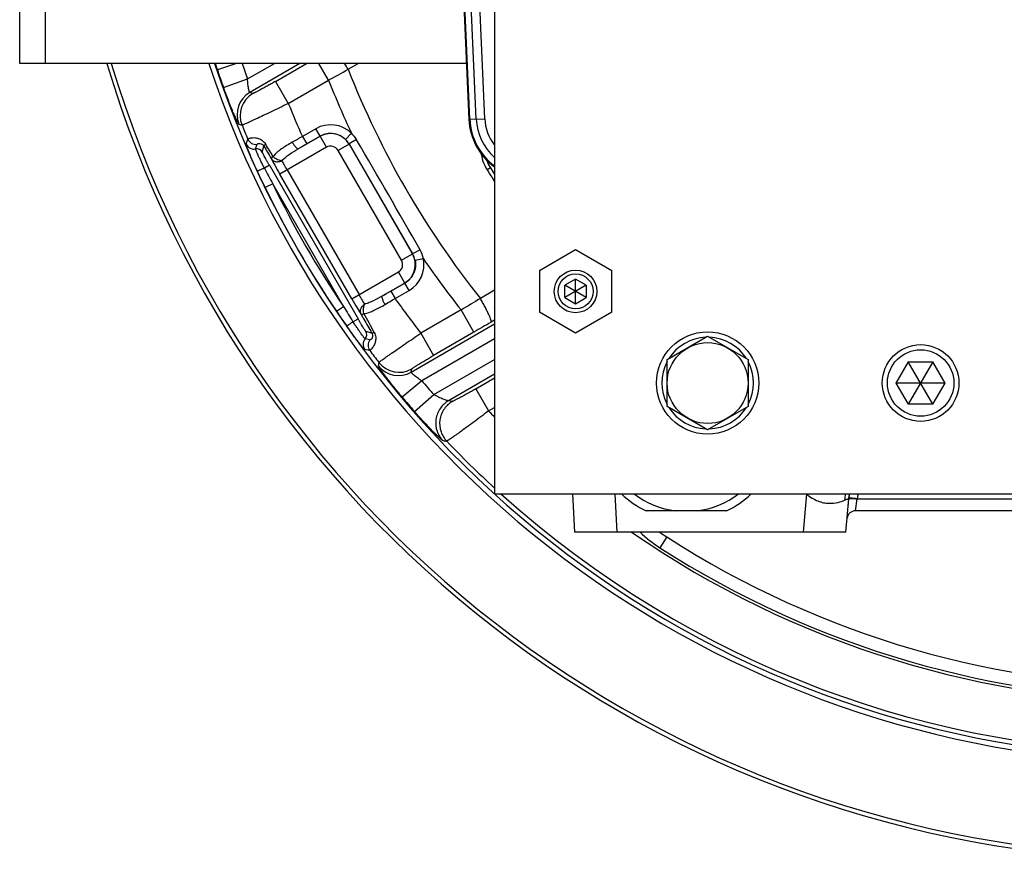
# Model space of a CAD drawing. Extents: x -1724 to 1181, y 2 to 1734.
# Tile 1 of 83: x -1724 to -1492, y 600 to 797. Entities that reach past the tile are written whole.
import ezdxf

# ---------------------------------------------------------------- set-up
doc = ezdxf.new("R2010")
doc.units = 0
doc.header["$LTSCALE"] = 65.395
doc.layers.get('0').update_dxf_attribs({"linetype": 'CONTINUOUS'})

msp = doc.modelspace()

# ---------------------------------------------------------------- linework, layer by layer
at = {"color": 7, "linetype": 'CONTINUOUS'}
for p, q in [((-1612.05, 1038.01), (-1612.05, 686.01)), ((-1723.55, 787.01), (-1723.55, 937.01)), ((-1618.67, 787.01), (-1723.55, 787.01)), ((-1601.55, 738.42), (-1593.05, 743.32)), ((-1593.05, 743.32), (-1584.55, 738.42)), ((-1601.55, 738.42), (-1601.55, 728.6)), ((-1584.55, 728.6), (-1584.55, 738.42)), ((-1593.05, 736.4), (-1595.55, 734.95)), ((-1590.55, 734.95), (-1593.05, 736.4)), ((-1593.05, 730.62), (-1593.05, 736.4)), ((-1590.55, 732.07), (-1595.55, 734.95)), ((-1595.55, 732.07), (-1595.55, 734.95)), ((-1590.55, 734.95), (-1595.55, 732.07)), ((-1590.55, 734.95), (-1590.55, 732.07)), ((-1595.55, 732.07), (-1593.05, 730.62)), ((-1593.05, 730.62), (-1590.55, 732.07)), ((-1593.05, 723.69), (-1601.55, 728.6)), ((-1584.55, 728.6), (-1593.05, 723.69)), ((-1571.55, 717.49), (-1562.05, 722.98)), ((-1562.05, 722.98), (-1552.55, 717.49)), ((-1571.55, 706.52), (-1571.55, 717.49)), ((-1552.55, 717.49), (-1552.55, 706.52)), ((-1514.94, 717.01), (-1517.83, 712.01)), ((-1514.94, 717.01), (-1509.17, 717.01)), ((-1509.17, 707.01), (-1514.94, 717.01)), ((-1509.17, 717.01), (-1514.94, 707.01)), ((-1506.28, 712.01), (-1509.17, 717.01)), ((-1506.28, 712.01), (-1517.83, 712.01)), ((-1517.83, 712.01), (-1514.94, 707.01)), ((-1509.17, 707.01), (-1506.28, 712.01)), ((-1562.05, 701.04), (-1571.55, 706.52)), ((-1552.55, 706.52), (-1562.05, 701.04)), ((-1509.17, 707.01), (-1514.94, 707.01)), ((-1612.05, 686.01), (-1292.05, 686.01))]:
    msp.add_line(p, q, dxfattribs=at)
at = {"color": 2, "linetype": 'CONTINUOUS'}
for p, q in [((-1621.16, 844.04), (-1618.09, 773.88)), ((-1617.88, 773.89), (-1620.92, 843.5)), ((-1528.92, 684.94), (-1528.92, 684.94))]:
    msp.add_line(p, q, dxfattribs=at)
at = {"color": 9, "linetype": 'CONTINUOUS'}
for p, q in [((-1616.36, 773.95), (-1619.08, 836.3)), ((-1717.55, 817.01), (-1717.55, 787.01)), ((-1614.36, 774.04), (-1616.15, 814.96)), ((-1672.65, 787.01), (-1677.14, 785.48)), ((-1670.05, 783.37), (-1663.75, 787.01)), ((-1657.75, 787.01), (-1669.53, 780.21)), ((-1663.49, 782.8), (-1656.2, 787.01)), ((-1651.05, 783.06), (-1653.33, 787.01)), ((-1646.44, 785.62), (-1644.06, 787.01)), ((-1646.44, 785.62), (-1644.06, 787.01)), ((-1675.69, 781.34), (-1670.05, 783.37)), ((-1663.49, 782.8), (-1660.49, 777.61)), ((-1660.49, 777.61), (-1651.05, 783.06)), ((-1668.81, 779.97), (-1669.53, 780.21)), ((-1617.88, 773.89), (-1614.36, 774.04)), ((-1658.15, 766.97), (-1653.04, 769.92)), ((-1654.03, 771.67), (-1657.18, 769.85)), ((-1657.18, 769.85), (-1656.18, 768.12)), ((-1653.04, 769.94), (-1656.18, 768.12)), ((-1653.04, 769.94), (-1654.03, 771.67)), ((-1653.04, 769.92), (-1653.04, 769.94)), ((-1651.54, 767.32), (-1653.04, 769.92)), ((-1645.65, 770.61), (-1647.04, 769.18)), ((-1670.38, 768.11), (-1669.99, 769.21)), ((-1668.17, 766.94), (-1667.84, 768.02)), ((-1666.59, 766.21), (-1666.22, 767.61)), ((-1646.22, 768.09), (-1648.81, 766.59)), ((-1644.47, 769.12), (-1646.22, 768.11)), ((-1646.22, 768.09), (-1646.22, 768.11)), ((-1631.31, 742.29), (-1646.22, 768.11)), ((-1646.22, 768.09), (-1631.33, 742.29)), ((-1651.54, 767.32), (-1662.49, 761.01)), ((-1633.92, 740.8), (-1648.81, 766.59)), ((-1664.94, 763.12), (-1666.12, 762.45)), ((-1664.94, 763.12), (-1644.13, 727.08)), ((-1645.59, 731.75), (-1662.49, 761.01)), ((-1660.76, 762.01), (-1643.86, 732.75)), ((-1613.06, 762.53), (-1613.82, 762.06)), ((-1664.14, 758.74), (-1665.94, 757.87)), ((-1647.53, 729.96), (-1664.14, 758.74)), ((-1633.92, 740.8), (-1631.33, 742.29)), ((-1631.33, 742.29), (-1631.31, 742.29)), ((-1629.56, 743.3), (-1631.31, 742.29)), ((-1628.78, 741.18), (-1630.73, 740.78)), ((-1645.59, 731.75), (-1634.65, 738.07)), ((-1633.15, 735.47), (-1634.65, 738.07)), ((-1633.15, 735.47), (-1638.41, 732.44)), ((-1636.42, 733.57), (-1633.14, 735.47)), ((-1633.15, 735.47), (-1633.14, 735.47)), ((-1632.14, 733.74), (-1633.14, 735.47)), ((-1636.42, 733.57), (-1635.43, 731.84)), ((-1635.43, 731.84), (-1632.14, 733.74)), ((-1612.05, 733.77), (-1615.4, 731.85)), ((-1612.05, 733.77), (-1615.4, 731.85)), ((-1649.19, 728.85), (-1647.53, 729.96)), ((-1619.92, 729.15), (-1629.36, 723.69)), ((-1616.92, 723.95), (-1619.92, 729.15)), ((-1645.31, 726.4), (-1644.13, 727.08)), ((-1631.63, 714.57), (-1612.05, 725.87)), ((-1612.05, 726.75), (-1612.89, 726.27)), ((-1640.89, 723.74), (-1642.28, 724.11)), ((-1629.36, 723.69), (-1626.37, 718.5)), ((-1616.92, 723.95), (-1626.37, 718.5)), ((-1641.34, 722.13), (-1642.45, 722.38)), ((-1612.05, 722.41), (-1629.16, 712.53)), ((-1641.38, 719.67), (-1642.53, 719.88)), ((-1626.36, 709.29), (-1612.05, 717.55)), ((-1631.63, 714.57), (-1631.48, 715.31)), ((-1629.16, 712.53), (-1633.74, 708.67)), ((-1612.05, 714.09), (-1622.89, 707.83)), ((-1616.48, 710.64), (-1612.05, 713.2)), ((-1616.48, 710.64), (-1613.48, 705.45)), ((-1630.87, 705.34), (-1626.36, 709.29)), ((-1621.97, 707.7), (-1622.89, 707.83)), ((-1613.48, 705.45), (-1612.05, 706.27)), ((-1583.32, 677.01), (-1583.79, 686.01)), ((-1538.84, 685.97), (-1539.62, 677.01)), ((-1538.82, 686.01), (-1538.84, 685.97)), ((-1527.35, 682.01), (-1526.93, 684.82)), ((-1526.93, 684.85), (-1377.18, 684.85)), ((-1571.64, 675.88), (-1573.26, 673.36))]:
    msp.add_line(p, q, dxfattribs=at)
at = {"color": 6, "linetype": 'CONTINUOUS'}
for p, q in [((-1593.79, 686.01), (-1593.31, 677.01)), ((-1529.62, 677.01), (-1528.93, 684.87)), ((-1557.66, 682.01), (-1576.45, 682.01)), ((-1376.76, 682.01), (-1527.35, 682.01)), ((-1529.62, 677.01), (-1593.31, 677.01))]:
    msp.add_line(p, q, dxfattribs=at)
msp.add_lwpolyline([(-1528.93, 684.87), (-1528.9, 685.12), (-1528.85, 685.49), (-1528.77, 685.85), (-1528.73, 686.01)], dxfattribs=at)
at = {"color": 7, "linetype": 'CONTINUOUS'}
for centre, radius in [((-1593.05, 733.51), 5), ((-1593.05, 733.51), 4.1), ((-1562.05, 712.01), 12), ((-1562.05, 712.01), 9.5), ((-1512.05, 712.01), 9), ((-1512.05, 712.01), 7.8)]:
    msp.add_circle(centre, radius, dxfattribs=at)
for centre, radius, start, end in [((-1452.05, 862.01), 262, 196.6354, 343.3646), ((-1452.05, 862.01), 261, 196.7009, 343.2991), ((-1452.05, 862.01), 239.17, 198.2769, 341.723), ((-1562.05, 712.01), 10.75, 92.1397, 147.8627), ((-1562.05, 712.01), 10.75, 32.1365, 87.8598), ((-1562.05, 712.01), 10.75, 152.1069, 207.8944), ((-1562.05, 712.01), 10.75, 332.1069, 27.8944), ((-1562.05, 712.01), 10.75, 212.1365, 267.8598), ((-1562.05, 712.01), 10.75, 272.1397, 327.8627), ((-1555.84, 700.48), 29.23, 233.4174, 237.2796), ((-1452.05, 862.01), 221.23, 237.2796, 302.7204)]:
    msp.add_arc(centre, radius, start, end, dxfattribs=at)
at = {"color": 9, "linetype": 'CONTINUOUS'}
for centre, radius, start, end in [((-1452.05, 862.01), 237.92, 198.3764, 341.6235), ((-1555.79, 826.74), 128.18, 198.0585, 198.7789), ((-1452.05, 862.01), 231.75, 198.8823, 199.8357), ((-1694.92, 757.52), 56.04, 30.0965, 31.7485), ((-1452.05, 862.01), 237.75, 198.7775, 199.8357), ((-2702.57, 2679.38), 2168.34, 299.0087, 299.14801), ((-1452.05, 862.01), 208.86, 201.4524, 218.5476), ((-1452.05, 862.01), 214.09, 201.6396, 205.2738), ((-1666.52, 775.02), 6, 120.0704, 202.0068), ((-1665.8, 774.77), 6, 120.0694, 202.1302), ((-1452.05, 862.01), 224.88, 202.0435, 204.193), ((-1452.05, 862.01), 236.87, 202.2008, 203.064), ((-1650.54, 765.62), 6.99, 45.5494, 120.0341), ((-1603.61, 774.51), 12.77, 182.5, 228.5669), ((-1603.61, 774.51), 10.77, 182.5, 218.3318), ((-1529.77, 540.35), 262.5, 119.036, 119.6336), ((-1650.55, 765.58), 5, 30.1003, 119.8997), ((-1650.33, 765.7), 6.79, 30.2334, 46.2999), ((-1668.54, 768.9), 2, 203.3669, 280.6724), ((-1668.15, 770), 2, 203.1583, 278.994), ((-2487.45, 265.2), 963.3, 31.26334, 31.46543), ((-1562.53, 605.88), 187.33, 119.9942, 120.6933), ((-1650.54, 765.6), 2, 29.97, 120.0299), ((-1650.57, 765.6), 5.02, 29.9625, 45.4508), ((-6134.54, -1841.43), 5193.81, 29.84498, 30.17388), ((-1667.89, 765.46), 1.5, 30.0848, 100.6793), ((-1605.39, 767.32), 9.04, 199.4296, 211.9398), ((-1455.28, 860.44), 234.31, 204.9238, 205.9639), ((-1190.99, 1013.16), 537.22, 207.8196, 208.2673), ((-1452.05, 863.01), 189.78, 211.966, 212.5296), ((-1452.05, 862.01), 235.9, 205.9612, 214.0388), ((-1452.05, 862.01), 237.9, 205.9636, 214.0364), ((-1635.66, 739.8), 5, 300.1003, 29.8997), ((-1635.67, 739.77), 5.03, 11.5592, 30.0163), ((-1635.65, 739.8), 2, 299.97, 30.0299), ((-1635.63, 739.79), 6.99, 299.9666, 11.4311), ((-1452.05, 862.01), 214.09, 214.3617, 218.3604), ((-1731.17, 897.67), 189.48, 299.3107, 300.0013), ((-1768.67, 954.51), 259.49, 300.2918, 300.896), ((-1452.05, 862.01), 224.88, 215.3694, 217.9565), ((-501.98, -1132.07), 2171.15, 120.85208, 120.99121), ((-1455.04, 859.99), 234.29, 214.036, 215.0761), ((-1190.47, 1012.61), 537.4, 211.7328, 212.1803), ((-2457.97, 279.36), 930.68, 28.53116, 28.84103), ((-974.75, -388.33), 1284.36, 119.79257, 120.00005), ((-1643.58, 723.36), 1.5, 319.3207, 29.9152), ((-1640.93, 721.08), 2, 139.3329, 216.6331), ((-1639.78, 720.87), 2, 141.0007, 216.8417), ((-1452.05, 862.01), 236.87, 216.936, 217.7992), ((-1634.48, 720.52), 6, 217.8698, 299.9294), ((-1634.62, 719.77), 6, 217.9932, 299.9308), ((-1452.05, 862.01), 231.75, 220.1643, 221.2225), ((-1452.05, 862.01), 237.75, 220.1643, 221.2225), ((-1452.05, 862.01), 224.88, 224.1233, 224.639), ((-1452.05, 862.01), 236.87, 223.6975, 227.505), ((-1452.05, 862.01), 236.87, 227.9902, 312.0098), ((-1528.8, 704.9), 21.42, 241.847, 242.0671), ((-1522.47, 684.22), 7.42, 166.0854, 177.7604), ((-1521.94, 684.36), 5.01, 160.8325, 174.4183), ((-1452.05, 862.01), 224.88, 235.3564, 304.6433), ((-1555.84, 700.48), 32.23, 226.7416, 237.2796), ((-1452.05, 862.01), 224.23, 237.2796, 302.7204)]:
    msp.add_arc(centre, radius, start, end, dxfattribs=at)
at = {"color": 2, "linetype": 'CONTINUOUS'}
for centre, radius, start, end in [((-1603.61, 774.51), 14.5, 182.5, 234.3672), ((-1603.61, 774.51), 14.29, 182.5, 233.7631), ((-1522.07, 684.27), 6.88, 174.4046, 174.9998), ((-1521.92, 684.25), 7.04, 165.5458, 174.3764), ((-1521.97, 684.26), 6.99, 173.3284, 174.0824), ((-1521.97, 684.26), 6.98, 174.0824, 174.4343), ((-1528.92, 684.94), 0.00551, 162.9875, 174.3711), ((-1509.21, 680.81), 20, 168.0021, 168.1758), ((-1529.69, 653.22), 31.72, 85.0198, 85.279), ((-1530.65, 646.76), 38.27, 84.4296, 84.6402), ((-1525.11, 684.56), 1.84, 170.7427, 171.703), ((-1527.35, 680.01), 2, 90, 171.1573)]:
    msp.add_arc(centre, radius, start, end, dxfattribs=at)
at = {"color": 6, "linetype": 'CONTINUOUS'}
for centre, radius, start, end in [((-1605.34, 767.35), 10, 186.2483, 211.9662), ((-1452.05, 863.01), 190.69, 211.9662, 212.9529), ((-1603.61, 774.51), 14.5, 234.3672, 234.3693), ((-1567.05, 702.01), 22.1, 226.4039, 244.8406), ((-1567.05, 702.01), 20.16, 232.5517, 262.8392), ((-1567.05, 702.01), 20.16, 277.1608, 307.4483), ((-1567.05, 702.01), 22.1, 295.1594, 313.5945), ((-1521.97, 684.26), 6.98, 174.06, 174.0824), ((-1521.97, 684.26), 6.99, 173.3115, 173.3284), ((-1509.21, 680.81), 20, 167.9899, 168.0021), ((-1509.21, 680.81), 20, 172.5864, 172.6942), ((-1527.35, 680.01), 2, 171.1573, 175)]:
    msp.add_arc(centre, radius, start, end, dxfattribs=at)
at = {"color": 9, "linetype": 'CONTINUOUS'}
for points, knots in [([(-1672.09, 772.77), (-1672.09, 772.77), (-1672.11, 772.79), (-1672.15, 772.83), (-1672.19, 772.88), (-1672.26, 773), (-1672.36, 773.2), (-1672.51, 773.49), (-1672.69, 773.86), (-1672.89, 774.3), (-1673.11, 774.81), (-1673.46, 775.59), (-1673.92, 776.7), (-1674.5, 778.15), (-1675.1, 779.71), (-1675.49, 780.79), (-1675.69, 781.34)], [0, 0, 0, 0, 0.003133, 0.00844, 0.016035, 0.025934, 0.052571, 0.088124, 0.132205, 0.184327, 0.243929, 0.310373, 0.460995, 0.630289, 0.812043, 1, 1, 1, 1]), ([(-1669.53, 780.21), (-1669.54, 780.21), (-1669.57, 780.23), (-1669.62, 780.3), (-1669.68, 780.47), (-1669.76, 780.75), (-1669.84, 781.14), (-1669.91, 781.61), (-1670, 782.36), (-1670.04, 782.96), (-1670.05, 783.37)], [0, 0, 0, 0, 0.009861, 0.026287, 0.084226, 0.17613, 0.298874, 0.448251, 0.618857, 1, 1, 1, 1]), ([(-1663.49, 782.8), (-1663.82, 782.61), (-1664.48, 782.24), (-1665.43, 781.7), (-1666.32, 781.21), (-1667, 780.84), (-1667.49, 780.58), (-1667.8, 780.41), (-1668.08, 780.27), (-1668.31, 780.16), (-1668.5, 780.07), (-1668.64, 780.01), (-1668.74, 779.98), (-1668.79, 779.96), (-1668.8, 779.96), (-1668.81, 779.97)], [0, 0, 0, 0, 0.190872, 0.374764, 0.544871, 0.69503, 0.760792, 0.819546, 0.870774, 0.913958, 0.948642, 0.974594, 0.991674, 0.996892, 1, 1, 1, 1]), ([(-1618.35, 779.73), (-1618.35, 779.65), (-1618.31, 779.33), (-1618.21, 779.01), (-1618.1, 778.79)], [0, 0, 0, 0, 0.242291, 1, 1, 1, 1]), ([(-1660.49, 777.61), (-1661.18, 777.27), (-1662.53, 776.62), (-1664.49, 775.67), (-1666.31, 774.8), (-1667.71, 774.13), (-1668.7, 773.67), (-1669.34, 773.37), (-1669.9, 773.11), (-1670.37, 772.9), (-1670.75, 772.73), (-1671.02, 772.63), (-1671.18, 772.56), (-1671.26, 772.53), (-1671.32, 772.51), (-1671.35, 772.51), (-1671.36, 772.51)], [0, 0, 0, 0, 0.190784, 0.374598, 0.544712, 0.694862, 0.760681, 0.819494, 0.870756, 0.91399, 0.948797, 0.974858, 0.984535, 0.99195, 0.997097, 1, 1, 1, 1]), ([(-1672.09, 772.77), (-1672.02, 772.74), (-1671.88, 772.69), (-1671.63, 772.61), (-1671.45, 772.54), (-1671.36, 772.51)], [0, 0, 0, 0, 0.251725, 0.623397, 1, 1, 1, 1]), ([(-1618.09, 773.88), (-1618.09, 773.69), (-1618.02, 773.31), (-1617.88, 772.96), (-1617.79, 772.79)], [0, 0, 0, 0, 0.487268, 1, 1, 1, 1]), ([(-1653.04, 769.94), (-1652.57, 770.21), (-1651.54, 770.6), (-1649.9, 770.66), (-1648.33, 770.19), (-1647.43, 769.56), (-1647.04, 769.18)], [0, 0, 0, 0, 0.250087, 0.500062, 0.749999, 1, 1, 1, 1]), ([(-1667.76, 761.7), (-1667.95, 762.1), (-1668.31, 762.88), (-1668.82, 764.03), (-1669.27, 765.1), (-1669.66, 766.05), (-1669.94, 766.75), (-1670.12, 767.22), (-1670.22, 767.5), (-1670.29, 767.73), (-1670.35, 767.91), (-1670.37, 768.03), (-1670.38, 768.09), (-1670.38, 768.11)], [0, 0, 0, 0, 0.190593, 0.374027, 0.543676, 0.693389, 0.817734, 0.868951, 0.912231, 0.947199, 0.973561, 0.991136, 1, 1, 1, 1]), ([(-1665.8, 768.03), (-1666, 768.35), (-1666.5, 768.88), (-1667.38, 769.33), (-1668.16, 769.5), (-1668.8, 769.52), (-1669.29, 769.46), (-1669.61, 769.39), (-1669.8, 769.32), (-1669.89, 769.28), (-1669.95, 769.25), (-1669.98, 769.23), (-1669.99, 769.21)], [0, 0, 0, 0, 0.24279, 0.447357, 0.613974, 0.747546, 0.851459, 0.927528, 0.955429, 0.976671, 0.991385, 1, 1, 1, 1]), ([(-1667.84, 768.02), (-1667.83, 768.04), (-1667.79, 768.09), (-1667.66, 768.17), (-1667.34, 768.26), (-1666.91, 768.2), (-1666.5, 767.97), (-1666.3, 767.75), (-1666.22, 767.61)], [0, 0, 0, 0, 0.03337, 0.085498, 0.255597, 0.537241, 0.74215, 1, 1, 1, 1]), ([(-1666.22, 767.61), (-1666.22, 767.63), (-1666.19, 767.69), (-1666.11, 767.77), (-1665.97, 767.89), (-1665.86, 767.98), (-1665.8, 768.03)], [0, 0, 0, 0, 0.104344, 0.305755, 0.609629, 1, 1, 1, 1]), ([(-1659.57, 768.51), (-1660.01, 768.26), (-1660.87, 767.76), (-1662.1, 766.97), (-1663.18, 766.13), (-1663.79, 765.47), (-1664.03, 765.13)], [0, 0, 0, 0, 0.271789, 0.530606, 0.773271, 1, 1, 1, 1]), ([(-1659.57, 768.51), (-1659.44, 768.3), (-1659.19, 767.9), (-1658.84, 767.46), (-1658.57, 767.18), (-1658.4, 767.04), (-1658.27, 766.97), (-1658.18, 766.96), (-1658.15, 766.97)], [0, 0, 0, 0, 0.339308, 0.65916, 0.787526, 0.886776, 0.955404, 1, 1, 1, 1]), ([(-1666.12, 762.45), (-1666.26, 762.73), (-1666.54, 763.27), (-1666.93, 764.08), (-1667.29, 764.82), (-1667.59, 765.49), (-1667.81, 765.98), (-1667.95, 766.31), (-1668.03, 766.51), (-1668.1, 766.67), (-1668.14, 766.79), (-1668.16, 766.88), (-1668.17, 766.92), (-1668.17, 766.94)], [0, 0, 0, 0, 0.189947, 0.373088, 0.542633, 0.692516, 0.817138, 0.868566, 0.912047, 0.947119, 0.973541, 0.99116, 1, 1, 1, 1]), ([(-1664.94, 763.12), (-1665.06, 763.32), (-1665.27, 763.7), (-1665.58, 764.25), (-1665.87, 764.76), (-1666.12, 765.22), (-1666.29, 765.56), (-1666.41, 765.79), (-1666.48, 765.92), (-1666.53, 766.03), (-1666.56, 766.12), (-1666.58, 766.17), (-1666.59, 766.2), (-1666.59, 766.21)], [0, 0, 0, 0, 0.190661, 0.3743, 0.544197, 0.694115, 0.818565, 0.869777, 0.913007, 0.947867, 0.974056, 0.991408, 1, 1, 1, 1]), ([(-1664.03, 765.13), (-1664.1, 765.08), (-1664.23, 764.99), (-1664.38, 764.86), (-1664.48, 764.78), (-1664.52, 764.72), (-1664.52, 764.7), (-1664.52, 764.69)], [0, 0, 0, 0, 0.394088, 0.702028, 0.903311, 0.963543, 1, 1, 1, 1]), ([(-1664.03, 765.13), (-1663.74, 764.84), (-1663.08, 764.4), (-1662.31, 764.22), (-1661.95, 764.23)], [0, 0, 0, 0, 0.533548, 1, 1, 1, 1]), ([(-1661.95, 764.23), (-1661.71, 764.5), (-1661.17, 765), (-1659.91, 765.93), (-1658.87, 766.55), (-1658.15, 766.97)], [0, 0, 0, 0, 0.226753, 0.471243, 1, 1, 1, 1]), ([(-1664.52, 764.69), (-1664.41, 764.51), (-1664.09, 764.18), (-1663.41, 763.92), (-1662.65, 763.94), (-1662.16, 764.11), (-1661.95, 764.23)], [0, 0, 0, 0, 0.220716, 0.472792, 0.741889, 1, 1, 1, 1]), ([(-1664.52, 764.69), (-1664.25, 764.16), (-1663.58, 762.92), (-1662.89, 761.7), (-1662.49, 761.01)], [0, 0, 0, 0, 0.430027, 1, 1, 1, 1]), ([(-1660.76, 762.01), (-1661, 762.42), (-1661.41, 763.16), (-1661.8, 763.91), (-1661.95, 764.23)], [0, 0, 0, 0, 0.569765, 1, 1, 1, 1]), ([(-1666.12, 762.45), (-1666.32, 762.35), (-1666.62, 762.22), (-1667, 762.04), (-1667.25, 761.93), (-1667.46, 761.83), (-1667.61, 761.76), (-1667.71, 761.72), (-1667.75, 761.7), (-1667.77, 761.7)], [0, 0, 0, 0, 0.369159, 0.544277, 0.699948, 0.82704, 0.920483, 0.977447, 1, 1, 1, 1]), ([(-1630.73, 740.78), (-1630.63, 740.27), (-1630.58, 739.22), (-1631, 737.7), (-1631.87, 736.39), (-1632.69, 735.73), (-1633.14, 735.47)], [0, 0, 0, 0, 0.24998, 0.499918, 0.749899, 1, 1, 1, 1]), ([(-1642.5, 730.56), (-1642.71, 730.86), (-1643.18, 731.58), (-1643.62, 732.32), (-1643.86, 732.75)], [0, 0, 0, 0, 0.424991, 1, 1, 1, 1]), ([(-1645.59, 731.75), (-1645.18, 731.04), (-1644.45, 729.8), (-1643.71, 728.58), (-1643.37, 728.07)], [0, 0, 0, 0, 0.575226, 1, 1, 1, 1]), ([(-1643.37, 728.07), (-1643.48, 728.26), (-1643.61, 728.71), (-1643.5, 729.44), (-1643.11, 730.1), (-1642.71, 730.43), (-1642.5, 730.56)], [0, 0, 0, 0, 0.222994, 0.475971, 0.743992, 1, 1, 1, 1]), ([(-1642.73, 728.3), (-1642.85, 728.7), (-1642.91, 729.49), (-1642.69, 730.26), (-1642.5, 730.56)], [0, 0, 0, 0, 0.537759, 1, 1, 1, 1]), ([(-1642.73, 728.3), (-1642.33, 728.36), (-1641.49, 728.57), (-1640.28, 729.08), (-1639.04, 729.72), (-1638.2, 730.2), (-1637.78, 730.45)], [0, 0, 0, 0, 0.22756, 0.470765, 0.729267, 1, 1, 1, 1]), ([(-1638.41, 732.44), (-1639.1, 732.05), (-1640.11, 731.48), (-1641.49, 730.86), (-1642.17, 730.64), (-1642.5, 730.56)], [0, 0, 0, 0, 0.527093, 0.771945, 1, 1, 1, 1]), ([(-1637.78, 730.45), (-1637.9, 730.66), (-1638.12, 731.08), (-1638.33, 731.6), (-1638.44, 731.98), (-1638.47, 732.19), (-1638.47, 732.34), (-1638.43, 732.42), (-1638.41, 732.44)], [0, 0, 0, 0, 0.339407, 0.659177, 0.787496, 0.886722, 0.955361, 1, 1, 1, 1]), ([(-1612.89, 726.27), (-1612.88, 726.29), (-1612.86, 726.35), (-1612.86, 726.53), (-1612.96, 726.88), (-1613.16, 727.44), (-1613.47, 728.16), (-1613.88, 729.02), (-1614.35, 729.95), (-1614.86, 730.91), (-1615.22, 731.54), (-1615.4, 731.85)], [0, 0, 0, 0, 0.011346, 0.029154, 0.089596, 0.185869, 0.315904, 0.472849, 0.646534, 0.82566, 1, 1, 1, 1]), ([(-1643.37, 728.07), (-1643.37, 728.07), (-1643.34, 728.06), (-1643.28, 728.07), (-1643.15, 728.12), (-1642.96, 728.2), (-1642.82, 728.26), (-1642.73, 728.3)], [0, 0, 0, 0, 0.034124, 0.093284, 0.294594, 0.604209, 1, 1, 1, 1]), ([(-1645.31, 726.4), (-1645.49, 726.28), (-1645.75, 726.09), (-1646.1, 725.85), (-1646.32, 725.69), (-1646.51, 725.55), (-1646.64, 725.45), (-1646.73, 725.39), (-1646.77, 725.36), (-1646.78, 725.35)], [0, 0, 0, 0, 0.364295, 0.538692, 0.694819, 0.823292, 0.918447, 0.976813, 1, 1, 1, 1]), ([(-1642.45, 722.38), (-1642.46, 722.39), (-1642.49, 722.42), (-1642.55, 722.48), (-1642.64, 722.58), (-1642.75, 722.71), (-1642.88, 722.88), (-1643.1, 723.17), (-1643.41, 723.61), (-1643.83, 724.2), (-1644.3, 724.89), (-1644.8, 725.63), (-1645.14, 726.14), (-1645.31, 726.4)], [0, 0, 0, 0, 0.00884, 0.02646, 0.052883, 0.087956, 0.131437, 0.182867, 0.30749, 0.457375, 0.62692, 0.810056, 1, 1, 1, 1]), ([(-1642.28, 724.11), (-1642.29, 724.11), (-1642.31, 724.14), (-1642.35, 724.18), (-1642.41, 724.26), (-1642.48, 724.36), (-1642.56, 724.48), (-1642.7, 724.7), (-1642.91, 725.02), (-1643.18, 725.46), (-1643.48, 725.96), (-1643.8, 726.51), (-1644.02, 726.89), (-1644.13, 727.08)], [0, 0, 0, 0, 0.008592, 0.025945, 0.052133, 0.086993, 0.130223, 0.181435, 0.305885, 0.455803, 0.6257, 0.809339, 1, 1, 1, 1]), ([(-1643.37, 728.07), (-1643.16, 727.71), (-1642.34, 726.26), (-1641.51, 724.82), (-1640.89, 723.74)], [0, 0, 0, 0, 0.250394, 1, 1, 1, 1]), ([(-1642.53, 719.88), (-1642.55, 719.89), (-1642.6, 719.93), (-1642.69, 720.01), (-1642.82, 720.15), (-1642.98, 720.33), (-1643.17, 720.55), (-1643.49, 720.94), (-1643.96, 721.53), (-1644.59, 722.34), (-1645.29, 723.27), (-1646.03, 724.29), (-1646.53, 724.99), (-1646.78, 725.35)], [0, 0, 0, 0, 0.008862, 0.026441, 0.052804, 0.08777, 0.131051, 0.182273, 0.30662, 0.456334, 0.625984, 0.809413, 1, 1, 1, 1]), ([(-1640.32, 723.89), (-1640.13, 723.55), (-1639.93, 722.85), (-1639.98, 721.87), (-1640.22, 721.11), (-1640.53, 720.55), (-1640.82, 720.15), (-1641.05, 719.91), (-1641.19, 719.78), (-1641.28, 719.72), (-1641.33, 719.68), (-1641.37, 719.67), (-1641.38, 719.67)], [0, 0, 0, 0, 0.24279, 0.447356, 0.613974, 0.747547, 0.85146, 0.927528, 0.955429, 0.976671, 0.991385, 1, 1, 1, 1]), ([(-1640.89, 723.74), (-1640.81, 723.6), (-1640.71, 723.31), (-1640.72, 722.84), (-1640.89, 722.44), (-1641.12, 722.21), (-1641.26, 722.13), (-1641.32, 722.12), (-1641.34, 722.13)], [0, 0, 0, 0, 0.257855, 0.462751, 0.744396, 0.914497, 0.966627, 1, 1, 1, 1]), ([(-1640.89, 723.74), (-1640.88, 723.72), (-1640.81, 723.72), (-1640.7, 723.75), (-1640.52, 723.8), (-1640.39, 723.86), (-1640.32, 723.89)], [0, 0, 0, 0, 0.098814, 0.293161, 0.596552, 1, 1, 1, 1]), ([(-1639.22, 716.83), (-1639.21, 716.84), (-1639.19, 716.87), (-1639.15, 716.91), (-1639.08, 716.97), (-1638.94, 717.07), (-1638.72, 717.24), (-1638.38, 717.49), (-1637.96, 717.79), (-1637.46, 718.15), (-1636.88, 718.55), (-1635.98, 719.18), (-1634.71, 720.06), (-1633.04, 721.2), (-1631.24, 722.43), (-1630, 723.27), (-1629.36, 723.69)], [0, 0, 0, 0, 0.002903, 0.00805, 0.015466, 0.025143, 0.051205, 0.086011, 0.129246, 0.180509, 0.239324, 0.305144, 0.455293, 0.625405, 0.809219, 1, 1, 1, 1]), ([(-1639.22, 716.83), (-1639.23, 716.77), (-1639.26, 716.61), (-1639.31, 716.36), (-1639.34, 716.17), (-1639.36, 716.08)], [0, 0, 0, 0, 0.251742, 0.623386, 1, 1, 1, 1]), ([(-1631.48, 715.31), (-1631.48, 715.32), (-1631.47, 715.33), (-1631.44, 715.37), (-1631.36, 715.43), (-1631.24, 715.53), (-1631.07, 715.65), (-1630.85, 715.79), (-1630.59, 715.96), (-1630.29, 716.15), (-1629.83, 716.44), (-1629.16, 716.85), (-1628.29, 717.37), (-1627.35, 717.93), (-1626.7, 718.31), (-1626.37, 718.5)], [0, 0, 0, 0, 0.003108, 0.008326, 0.025407, 0.05136, 0.086045, 0.12923, 0.180458, 0.239213, 0.304976, 0.455136, 0.625243, 0.809132, 1, 1, 1, 1]), ([(-1633.74, 708.67), (-1634.11, 709.11), (-1634.85, 710), (-1635.9, 711.3), (-1636.86, 712.52), (-1637.59, 713.47), (-1638.1, 714.16), (-1638.43, 714.61), (-1638.71, 715.01), (-1638.94, 715.34), (-1639.12, 715.62), (-1639.24, 715.81), (-1639.3, 715.93), (-1639.33, 715.99), (-1639.35, 716.04), (-1639.36, 716.07), (-1639.36, 716.08)], [0, 0, 0, 0, 0.187954, 0.369713, 0.539007, 0.68963, 0.756073, 0.815673, 0.867796, 0.911876, 0.947428, 0.97407, 0.983966, 0.99156, 0.996867, 1, 1, 1, 1]), ([(-1629.16, 712.53), (-1629.51, 712.75), (-1630, 713.08), (-1630.61, 713.53), (-1630.98, 713.83), (-1631.27, 714.1), (-1631.48, 714.31), (-1631.6, 714.45), (-1631.64, 714.53), (-1631.63, 714.56), (-1631.63, 714.57)], [0, 0, 0, 0, 0.381151, 0.551757, 0.701133, 0.823875, 0.915777, 0.973715, 0.990139, 1, 1, 1, 1]), ([(-1616.48, 710.64), (-1616.82, 710.45), (-1617.48, 710.06), (-1618.46, 709.51), (-1619.37, 709.01), (-1620.18, 708.57), (-1620.78, 708.25), (-1621.19, 708.04), (-1621.43, 707.92), (-1621.64, 707.83), (-1621.79, 707.76), (-1621.9, 707.72), (-1621.95, 707.7), (-1621.97, 707.7)], [0, 0, 0, 0, 0.18821, 0.369956, 0.538724, 0.68851, 0.813686, 0.865582, 0.909619, 0.945309, 0.972374, 0.990621, 1, 1, 1, 1]), ([(-1622.89, 707.83), (-1622.91, 707.83), (-1622.95, 707.83), (-1623.04, 707.84), (-1623.16, 707.87), (-1623.37, 707.93), (-1623.69, 708.04), (-1624.14, 708.21), (-1624.65, 708.43), (-1625.41, 708.78), (-1625.98, 709.08), (-1626.36, 709.29)], [0, 0, 0, 0, 0.014677, 0.037876, 0.069554, 0.109427, 0.211917, 0.34035, 0.489165, 0.652591, 1, 1, 1, 1]), ([(-1622.89, 707.83), (-1623.62, 707.41), (-1624.99, 706.16), (-1626.05, 703.53), (-1625.78, 700.71), (-1624.82, 699.13), (-1624.24, 698.51)], [0, 0, 0, 0, 0.236757, 0.5, 0.763243, 1, 1, 1, 1]), ([(-1621.97, 707.7), (-1622.71, 707.28), (-1624.08, 706.03), (-1625.13, 703.39), (-1624.86, 700.56), (-1623.89, 698.98), (-1623.31, 698.37)], [0, 0, 0, 0, 0.236709, 0.5, 0.763291, 1, 1, 1, 1]), ([(-1624.24, 698.51), (-1624.25, 698.51), (-1624.28, 698.53), (-1624.36, 698.57), (-1624.49, 698.68), (-1624.69, 698.85), (-1624.95, 699.09), (-1625.26, 699.38), (-1625.62, 699.73), (-1626.03, 700.13), (-1626.65, 700.75), (-1627.49, 701.63), (-1628.58, 702.78), (-1629.72, 704.03), (-1630.49, 704.89), (-1630.87, 705.34)], [0, 0, 0, 0, 0.003697, 0.009645, 0.028483, 0.056447, 0.093209, 0.1383, 0.191164, 0.251197, 0.317743, 0.467625, 0.635168, 0.814586, 1, 1, 1, 1]), ([(-1613.48, 705.45), (-1614.09, 704.99), (-1615.3, 704.08), (-1617.06, 702.78), (-1618.7, 701.58), (-1619.96, 700.66), (-1620.86, 700.02), (-1621.44, 699.6), (-1621.95, 699.25), (-1622.38, 698.95), (-1622.74, 698.71), (-1622.98, 698.55), (-1623.13, 698.46), (-1623.21, 698.41), (-1623.27, 698.38), (-1623.3, 698.37), (-1623.31, 698.37)], [0, 0, 0, 0, 0.189877, 0.372928, 0.542556, 0.692587, 0.758491, 0.817478, 0.868991, 0.912538, 0.947698, 0.974134, 0.983999, 0.9916, 0.996927, 1, 1, 1, 1]), ([(-1624.24, 698.51), (-1624.16, 698.5), (-1623.97, 698.47), (-1623.66, 698.43), (-1623.43, 698.39), (-1623.31, 698.37)], [0, 0, 0, 0, 0.252444, 0.622728, 1, 1, 1, 1]), ([(-1538.84, 685.97), (-1538.43, 685.62), (-1537.58, 684.99), (-1536.22, 684.3), (-1534.87, 683.9), (-1533.26, 683.71), (-1531.57, 683.9), (-1530.38, 684.31), (-1529.89, 684.51)], [0, 0, 0, 0, 0.169567, 0.328342, 0.47465, 0.607746, 0.833062, 1, 1, 1, 1]), ([(-1529.89, 684.51), (-1529.76, 684.57), (-1529.54, 684.66), (-1529.28, 684.77), (-1529.12, 684.82), (-1529.04, 684.85), (-1528.98, 684.87), (-1528.95, 684.88), (-1528.94, 684.88)], [0, 0, 0, 0, 0.404874, 0.708845, 0.82157, 0.907638, 0.967017, 1, 1, 1, 1]), ([(-1528.94, 684.88), (-1528.93, 684.88), (-1528.93, 684.88), (-1528.93, 684.87), (-1528.93, 684.87)], [0, 0, 0, 0, 0.362342, 1, 1, 1, 1]), ([(-1528.77, 684.95), (-1528.68, 684.95), (-1528.45, 684.95), (-1527.88, 684.93), (-1527.41, 684.89), (-1527.07, 684.86)], [0, 0, 0, 0, 0.16623, 0.408703, 1, 1, 1, 1])]:
    msp.add_open_spline(points, degree=3, knots=knots, dxfattribs=at)
for points in [[(-1666.22, 767.61), (-1665.65, 766.64), (-1665.09, 765.67), (-1664.52, 764.69)], [(-1628.78, 741.18), (-1628.92, 741.92), (-1629.18, 742.64), (-1629.56, 743.3)]]:
    msp.add_open_spline(points, degree=3, dxfattribs=at)
at = {"color": 2, "linetype": 'CONTINUOUS'}
for points, knots in [([(-1528.93, 684.87), (-1528.93, 684.87), (-1528.92, 684.88), (-1528.87, 684.9), (-1528.83, 684.9), (-1528.8, 684.9)], [0, 0, 0, 0, 0.095458, 0.280761, 1, 1, 1, 1]), ([(-1528.78, 684.97), (-1528.8, 684.97), (-1528.84, 684.96), (-1528.88, 684.96), (-1528.9, 684.95), (-1528.92, 684.95), (-1528.92, 684.94)], [0, 0, 0, 0, 0.402466, 0.702151, 0.898903, 1, 1, 1, 1]), ([(-1528.8, 684.9), (-1528.71, 684.91), (-1528.48, 684.91), (-1528.08, 684.9), (-1527.6, 684.87), (-1527.25, 684.85), (-1527.08, 684.83)], [0, 0, 0, 0, 0.160067, 0.401214, 0.694408, 1, 1, 1, 1]), ([(-1527.07, 684.87), (-1527.42, 684.9), (-1527.9, 684.94), (-1528.47, 684.97), (-1528.69, 684.97), (-1528.78, 684.97)], [0, 0, 0, 0, 0.607086, 0.83995, 1, 1, 1, 1])]:
    msp.add_open_spline(points, degree=3, knots=knots, dxfattribs=at)

doc.saveas('drawing.dxf')
